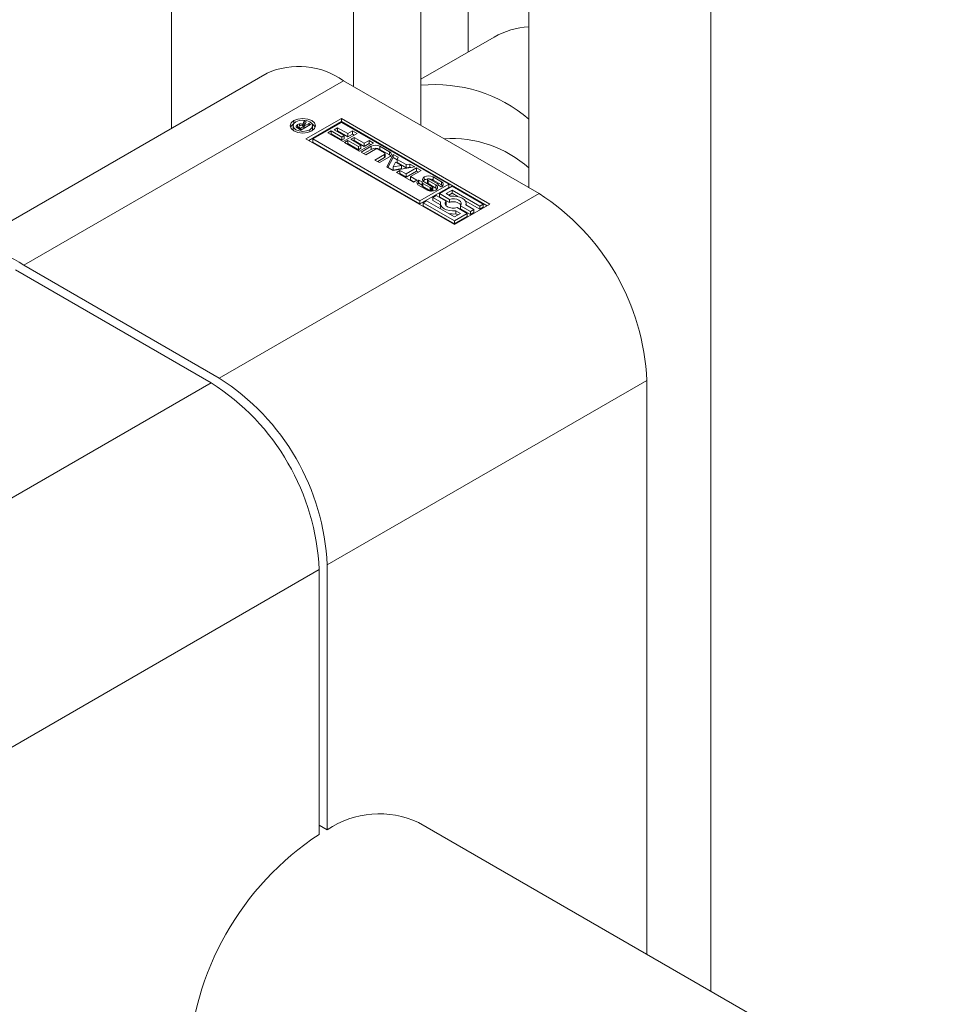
# Model space of a CAD drawing. Header units: millimetres. Extents: x 525 to 29324, y 175 to 20618.
# Tile 172 of 256: x 8431 to 8479, y 14369 to 14421. Entities that reach past the tile are written whole.
import ezdxf

# ---------------------------------------------------------------- set-up
doc = ezdxf.new("R2010")
doc.units = ezdxf.units.MM
doc.linetypes.add('SLD-Centrada-doble', pattern=[12.7, 6.35, -1.27, 1.27, -1.27, 1.27, -1.27])
doc.linetypes.add('SLD-Continua', pattern=[0])

msp = doc.modelspace()

# ---------------------------------------------------------------- linework, layer by layer
at = {"color": 7, "linetype": 'SLD-Continua', "lineweight": 18, "ltscale": 35}
for p, q in [((8454.574, 14489.576), (8454.574, 14418.922)), ((8439.018, 14484.677), (8439.018, 14414.916)), ((8452.099, 14481.208), (8452.099, 14415.069)), ((8448.564, 14479.167), (8448.564, 14417.11)), ((8457.756, 14473.86), (8457.756, 14411.803)), ((8467.302, 14468.349), (8467.302, 14369.666)), ((8455.929, 14419.704), (8452.099, 14417.493)), ((8444.034, 14417.812), (8427.275, 14408.137)), ((8458.286, 14411.497), (8448.033, 14417.416)), ((8446.071, 14414.364), (8447.927, 14415.436)), ((8447.927, 14415.436), (8455.706, 14410.946)), ((8447.927, 14415.273), (8447.927, 14415.436)), ((8445.393, 14415.056), (8445.393, 14414.893)), ((8445.393, 14414.893), (8445.422, 14414.794)), ((8445.619, 14414.948), (8445.611, 14414.944)), ((8445.63, 14414.954), (8445.63, 14415.117)), ((8445.809, 14414.827), (8445.642, 14414.923)), ((8445.692, 14415.017), (8445.692, 14414.894)), ((8445.697, 14414.891), (8445.697, 14415.002)), ((8445.731, 14414.969), (8445.743, 14414.961)), ((8445.743, 14414.961), (8445.756, 14414.953)), ((8445.743, 14414.865), (8445.743, 14414.961)), ((8445.756, 14414.857), (8445.756, 14414.953)), ((8445.756, 14414.953), (8445.792, 14414.932)), ((8445.792, 14414.932), (8445.958, 14415.027)), ((8445.792, 14414.836), (8445.792, 14414.932)), ((8446.315, 14415.119), (8445.809, 14414.827)), ((8445.898, 14415.134), (8445.968, 14415.32)), ((8445.898, 14415.059), (8445.898, 14415.134)), ((8445.926, 14415.046), (8445.968, 14415.157)), ((8445.958, 14415.027), (8445.934, 14415.041)), ((8445.958, 14414.913), (8445.958, 14415.027)), ((8445.968, 14415.32), (8446.083, 14415.253)), ((8445.968, 14415.157), (8445.968, 14415.32)), ((8445.968, 14415.157), (8446.022, 14415.125)), ((8446.083, 14415.253), (8445.981, 14415.041)), ((8445.981, 14415.041), (8446.216, 14415.177)), ((8445.981, 14414.926), (8445.981, 14415.041)), ((8447.927, 14415.273), (8446.212, 14414.283)), ((8446.216, 14415.177), (8446.315, 14415.119)), ((8446.216, 14415.062), (8446.216, 14415.177)), ((8446.389, 14414.794), (8446.418, 14414.893)), ((8446.418, 14414.893), (8446.418, 14415.056)), ((8447.927, 14415.234), (8446.421, 14414.364)), ((8447.544, 14414.847), (8447.723, 14414.95)), ((8448.08, 14414.538), (8447.544, 14414.847)), ((8447.723, 14414.95), (8448.259, 14414.641)), ((8447.723, 14414.787), (8447.723, 14414.95)), ((8455.564, 14410.864), (8447.927, 14415.273)), ((8453.553, 14411.986), (8447.927, 14415.234)), ((8453.849, 14409.874), (8446.071, 14414.364)), ((8446.421, 14414.364), (8446.421, 14414.201)), ((8446.421, 14414.364), (8452.047, 14411.117)), ((8447.214, 14414.688), (8447.392, 14414.791)), ((8448.014, 14414.226), (8447.214, 14414.688)), ((8447.355, 14414.606), (8447.392, 14414.627)), ((8447.392, 14414.791), (8447.955, 14414.466)), ((8447.392, 14414.627), (8447.392, 14414.791)), ((8447.392, 14414.627), (8447.955, 14414.302)), ((8447.686, 14414.765), (8447.723, 14414.787)), ((8447.723, 14414.787), (8448.259, 14414.477)), ((8447.955, 14414.466), (8448.08, 14414.538)), ((8447.955, 14414.302), (8447.955, 14414.466)), ((8447.955, 14414.302), (8448.08, 14414.374)), ((8448.745, 14414.648), (8448.014, 14414.226)), ((8448.08, 14414.374), (8448.08, 14414.538)), ((8448.259, 14414.641), (8448.508, 14414.785)), ((8448.259, 14414.477), (8448.259, 14414.641)), ((8448.259, 14414.477), (8448.508, 14414.621)), ((8448.414, 14414.345), (8448.593, 14414.448)), ((8448.95, 14414.035), (8448.414, 14414.345)), ((8448.508, 14414.785), (8448.745, 14414.648)), ((8448.508, 14414.621), (8448.508, 14414.785)), ((8448.508, 14414.621), (8448.604, 14414.566)), ((8448.593, 14414.448), (8449.129, 14414.139)), ((8448.593, 14414.285), (8448.593, 14414.448)), ((8446.421, 14414.201), (8452.047, 14410.953)), ((8448.083, 14414.185), (8448.262, 14414.288)), ((8448.884, 14413.723), (8448.083, 14414.185)), ((8448.225, 14414.104), (8448.262, 14414.125)), ((8448.262, 14414.288), (8448.825, 14413.963)), ((8448.262, 14414.125), (8448.262, 14414.288)), ((8448.262, 14414.125), (8448.825, 14413.8)), ((8448.556, 14414.263), (8448.593, 14414.285)), ((8448.593, 14414.285), (8449.129, 14413.975)), ((8448.825, 14413.963), (8448.95, 14414.035)), ((8448.825, 14413.8), (8448.825, 14413.963)), ((8448.825, 14413.8), (8448.95, 14413.872)), ((8449.615, 14414.146), (8448.884, 14413.723)), ((8448.95, 14413.872), (8448.95, 14414.035)), ((8448.967, 14413.675), (8449.495, 14413.98)), ((8449.109, 14413.594), (8449.495, 14413.817)), ((8449.129, 14414.139), (8449.378, 14414.282)), ((8449.129, 14413.975), (8449.129, 14414.139)), ((8449.129, 14413.975), (8449.378, 14414.119)), ((8449.708, 14413.827), (8449.206, 14413.537)), ((8449.378, 14414.282), (8449.615, 14414.146)), ((8449.378, 14414.119), (8449.378, 14414.282)), ((8449.378, 14414.119), (8449.474, 14414.064)), ((8450.189, 14413.633), (8449.853, 14413.827)), ((8449.948, 14413.98), (8450.454, 14413.688)), ((8449.948, 14413.817), (8450.454, 14413.524)), ((8449.206, 14413.537), (8448.967, 14413.675)), ((8449.687, 14413.259), (8450.189, 14413.549)), ((8449.829, 14413.178), (8450.189, 14413.386)), ((8450.454, 14413.426), (8449.926, 14413.122)), ((8450.219, 14413.428), (8450.219, 14413.591)), ((8450.304, 14412.904), (8450.646, 14413.55)), ((8450.37, 14412.865), (8450.646, 14413.387)), ((8450.646, 14413.55), (8450.901, 14413.403)), ((8450.646, 14413.387), (8450.646, 14413.55)), ((8450.646, 14413.387), (8450.845, 14413.273)), ((8450.901, 14413.403), (8450.845, 14413.294)), ((8450.845, 14413.294), (8451.326, 14413.016)), ((8450.845, 14413.131), (8450.845, 14413.294)), ((8449.926, 14413.122), (8449.687, 14413.259)), ((8450.649, 14412.704), (8450.304, 14412.904)), ((8450.769, 14413.154), (8450.636, 14412.896)), ((8450.636, 14412.896), (8451.083, 14412.973)), ((8450.636, 14412.733), (8450.636, 14412.896)), ((8450.636, 14412.733), (8451.083, 14412.809)), ((8451.77, 14412.902), (8450.649, 14412.704)), ((8451.083, 14412.973), (8450.769, 14413.154)), ((8450.845, 14413.131), (8451.326, 14412.853)), ((8451.083, 14412.809), (8451.083, 14412.973)), ((8451.315, 14412.526), (8451.867, 14412.845)), ((8451.326, 14413.016), (8451.514, 14413.049)), ((8451.326, 14412.853), (8451.326, 14413.016)), ((8451.326, 14412.853), (8451.514, 14412.886)), ((8451.514, 14413.049), (8451.77, 14412.902)), ((8451.514, 14412.886), (8451.514, 14413.049)), ((8451.514, 14412.886), (8451.553, 14412.864)), ((8451.867, 14412.845), (8452.106, 14412.708)), ((8451.867, 14412.682), (8451.867, 14412.845)), ((8450.811, 14412.611), (8450.99, 14412.714)), ((8451.699, 14412.098), (8450.811, 14412.611)), ((8450.953, 14412.529), (8450.99, 14412.55)), ((8450.99, 14412.714), (8451.315, 14412.526)), ((8450.99, 14412.55), (8450.99, 14412.714)), ((8450.99, 14412.55), (8451.315, 14412.363)), ((8451.315, 14412.363), (8451.867, 14412.682)), ((8451.315, 14412.363), (8451.315, 14412.526)), ((8452.106, 14412.708), (8451.553, 14412.388)), ((8451.553, 14412.388), (8451.878, 14412.201)), ((8451.553, 14412.225), (8451.553, 14412.388)), ((8451.867, 14412.682), (8451.965, 14412.626)), ((8452.434, 14412.246), (8452.434, 14412.083)), ((8452.434, 14412.081), (8452.434, 14412.245)), ((8452.948, 14412.03), (8452.574, 14412.246)), ((8452.733, 14412.373), (8453.17, 14412.121)), ((8451.553, 14412.225), (8451.736, 14412.12)), ((8451.878, 14412.201), (8451.699, 14412.098)), ((8452.415, 14411.683), (8451.977, 14411.936)), ((8451.989, 14412.208), (8452.171, 14412.102)), ((8451.989, 14412.044), (8451.989, 14412.208)), ((8452.157, 14411.947), (8451.989, 14412.044)), ((8452.047, 14411.117), (8453.553, 14411.986)), ((8452.047, 14410.953), (8453.553, 14411.823)), ((8452.157, 14412.081), (8452.157, 14411.917)), ((8452.162, 14411.903), (8452.162, 14412.066)), ((8452.179, 14411.882), (8452.179, 14412.045)), ((8452.204, 14412.027), (8452.579, 14411.811)), ((8452.204, 14411.864), (8452.579, 14411.648)), ((8452.67, 14411.868), (8452.268, 14412.111)), ((8452.434, 14412.083), (8452.434, 14412.081)), ((8452.474, 14412.192), (8452.874, 14411.949)), ((8452.474, 14412.028), (8452.474, 14412.192)), ((8452.474, 14412.028), (8452.874, 14411.786)), ((8452.617, 14411.631), (8452.617, 14411.795)), ((8452.663, 14411.628), (8452.663, 14411.786)), ((8452.7, 14411.631), (8452.7, 14411.793)), ((8452.714, 14411.647), (8452.714, 14411.811)), ((8452.715, 14411.651), (8452.715, 14411.814)), ((8452.733, 14412.21), (8453.17, 14411.958)), ((8452.874, 14411.786), (8452.874, 14411.949)), ((8452.979, 14411.954), (8452.982, 14411.956)), ((8453.159, 14411.85), (8452.979, 14411.954)), ((8452.982, 14411.952), (8452.982, 14411.956)), ((8452.992, 14411.946), (8452.992, 14411.966)), ((8452.995, 14411.945), (8452.995, 14411.976)), ((8453.728, 14411.885), (8453.063, 14411.501)), ((8453.553, 14411.986), (8453.553, 14411.823)), ((8455.355, 14410.946), (8453.728, 14411.885)), ((8452.888, 14411.4), (8452.712, 14411.298)), ((8452.712, 14411.298), (8453.127, 14411.059)), ((8452.712, 14411.135), (8452.712, 14411.298)), ((8453.414, 14411.096), (8452.888, 14411.4)), ((8453.063, 14411.501), (8453.589, 14411.197)), ((8453.063, 14411.337), (8453.063, 14411.501)), ((8453.063, 14411.337), (8453.589, 14411.034)), ((8453.413, 14411.501), (8453.728, 14411.683)), ((8453.653, 14411.362), (8453.413, 14411.501)), ((8453.555, 14411.419), (8453.728, 14411.519)), ((8453.589, 14411.034), (8453.589, 14411.197)), ((8453.728, 14411.683), (8455.18, 14410.845)), ((8453.728, 14411.519), (8453.728, 14411.683)), ((8453.728, 14411.519), (8454.032, 14411.344)), ((8452.047, 14410.953), (8452.047, 14411.117)), ((8452.397, 14411.117), (8452.222, 14411.015)), ((8452.222, 14410.852), (8452.222, 14411.015)), ((8452.222, 14411.015), (8453.849, 14410.076)), ((8452.222, 14410.852), (8453.849, 14409.913)), ((8453.849, 14410.278), (8452.397, 14411.117)), ((8452.712, 14411.135), (8453.114, 14410.903)), ((8453.114, 14410.981), (8453.114, 14410.817)), ((8453.388, 14410.899), (8453.414, 14410.933)), ((8453.414, 14410.933), (8453.414, 14411.096)), ((8455.706, 14410.946), (8453.849, 14409.874)), ((8454.514, 14410.46), (8453.989, 14410.764)), ((8454.164, 14410.865), (8454.69, 14410.562)), ((8454.164, 14410.702), (8454.164, 14410.865)), ((8454.164, 14410.702), (8454.69, 14410.398)), ((8454.418, 14411.121), (8455.18, 14410.681)), ((8454.865, 14410.663), (8454.45, 14410.902)), ((8454.464, 14410.894), (8454.464, 14410.981)), ((8455.18, 14410.845), (8455.355, 14410.946)), ((8455.18, 14410.681), (8455.18, 14410.845)), ((8455.18, 14410.681), (8455.355, 14410.782)), ((8455.355, 14410.782), (8455.355, 14410.946)), ((8453.849, 14410.076), (8454.514, 14410.46)), ((8454.164, 14410.46), (8453.849, 14410.278)), ((8453.849, 14409.913), (8454.514, 14410.297)), ((8453.924, 14410.599), (8454.164, 14410.46)), ((8453.924, 14410.435), (8453.924, 14410.599)), ((8453.924, 14410.435), (8454.023, 14410.379)), ((8454.514, 14410.297), (8454.514, 14410.46)), ((8454.69, 14410.562), (8454.865, 14410.663)), ((8454.69, 14410.398), (8454.69, 14410.562)), ((8454.69, 14410.398), (8454.865, 14410.499)), ((8454.865, 14410.499), (8454.865, 14410.663)), ((8453.849, 14409.913), (8453.849, 14410.076)), ((8431.275, 14407.741), (8441.528, 14401.822)), ((8441.104, 14401.577), (8430.851, 14407.496)), ((8463.943, 14371.605), (8463.943, 14401.699)), ((8446.761, 14377.895), (8446.761, 14391.779)), ((8447.185, 14392.024), (8447.185, 14378.14)), ((8446.761, 14378.384), (8447.185, 14378.14)), ((9056.225, 14029.688), (8451.961, 14378.523))]:
    msp.add_line(p, q, dxfattribs=at)
at = {"color": 8, "linetype": 'SLD-Centrada-doble', "lineweight": 18, "ltscale": 35}
for p, q in [((8448.033, 14417.416), (8431.275, 14407.741)), ((8445.437, 14415.326), (8445.437, 14415.176)), ((8445.559, 14415.02), (8445.559, 14415.033)), ((8445.619, 14415.111), (8445.619, 14414.948)), ((8445.632, 14415.119), (8445.632, 14414.955)), ((8445.727, 14415.059), (8445.727, 14415.151)), ((8445.731, 14414.872), (8445.731, 14414.969)), ((8446.268, 14414.847), (8446.268, 14414.736)), ((8449.495, 14413.817), (8449.495, 14413.98)), ((8449.948, 14413.817), (8449.948, 14413.98)), ((8450.189, 14413.386), (8450.189, 14413.549)), ((8450.454, 14413.524), (8450.454, 14413.688)), ((8452.273, 14412.373), (8452.273, 14412.21)), ((8452.733, 14412.21), (8452.733, 14412.373)), ((8451.977, 14412.201), (8451.977, 14412.038)), ((8452.204, 14411.864), (8452.204, 14412.027)), ((8452.442, 14412.058), (8452.442, 14412.221)), ((8452.579, 14411.648), (8452.579, 14411.811)), ((8452.701, 14411.631), (8452.701, 14411.793)), ((8453.17, 14411.958), (8453.17, 14412.121)), ((8458.286, 14411.497), (8441.528, 14401.822)), ((8424.345, 14391.903), (8441.104, 14401.577)), ((8463.943, 14401.699), (8447.185, 14392.024)), ((8430.002, 14382.105), (8446.761, 14391.779))]:
    msp.add_line(p, q, dxfattribs=at)
at = {"color": 7, "linetype": 'SLD-Continua', "lineweight": 18, "ltscale": 35, "flags": 128}
for points in [[(8446.374, 14414.786), (8446.159, 14414.703), (8445.905, 14414.674), (8445.652, 14414.703), (8445.437, 14414.786), (8445.293, 14414.91), (8445.243, 14415.056), (8445.293, 14415.202), (8445.437, 14415.326)], [(8445.437, 14415.326), (8445.652, 14415.409), (8445.905, 14415.438), (8446.159, 14415.409), (8446.374, 14415.326), (8446.517, 14415.202), (8446.568, 14415.056), (8446.517, 14414.91), (8446.374, 14414.786)], [(8446.268, 14414.847), (8446.379, 14414.943), (8446.418, 14415.056), (8446.379, 14415.169), (8446.268, 14415.265), (8446.101, 14415.329), (8445.905, 14415.352), (8445.709, 14415.329), (8445.543, 14415.265)], [(8445.258, 14414.974), (8445.293, 14415.039), (8445.422, 14415.154)], [(8445.543, 14415.265), (8445.432, 14415.169), (8445.393, 14415.056), (8445.432, 14414.943), (8445.543, 14414.847), (8445.709, 14414.783), (8445.905, 14414.76), (8446.101, 14414.783), (8446.268, 14414.847)], [(8446.389, 14415.154), (8446.517, 14415.039), (8446.552, 14414.974)], [(8450.515, 14413.475), (8450.494, 14413.496), (8450.454, 14413.524)], [(8451.977, 14412.038), (8451.937, 14412.009), (8451.915, 14411.987)], [(8452.273, 14412.21), (8452.233, 14412.182), (8452.21, 14412.159)], [(8452.938, 14411.734), (8452.914, 14411.757), (8452.874, 14411.786)], [(8453.233, 14411.907), (8453.21, 14411.929), (8453.17, 14411.958)], [(8452.617, 14411.631), (8452.622, 14411.63), (8452.626, 14411.628)], [(8452.714, 14411.647), (8452.715, 14411.65), (8452.715, 14411.651)], [(8453.589, 14411.197), (8453.716, 14411.222), (8453.851, 14411.223), (8453.98, 14411.2), (8454.089, 14411.154), (8454.168, 14411.091), (8454.209, 14411.017), (8454.207, 14410.939), (8454.164, 14410.865)], [(8454.45, 14410.902), (8454.463, 14410.998), (8454.435, 14411.093), (8454.368, 14411.18), (8454.266, 14411.256), (8454.135, 14411.315), (8453.983, 14411.354), (8453.819, 14411.37), (8453.653, 14411.362)], [(8453.127, 14411.059), (8453.114, 14410.963), (8453.142, 14410.869), (8453.209, 14410.781), (8453.311, 14410.705), (8453.442, 14410.646), (8453.595, 14410.607), (8453.759, 14410.591), (8453.924, 14410.599)], [(8453.989, 14410.764), (8453.861, 14410.739), (8453.726, 14410.738), (8453.597, 14410.761), (8453.488, 14410.807), (8453.409, 14410.87), (8453.368, 14410.944), (8453.37, 14411.022), (8453.414, 14411.096)]]:
    msp.add_lwpolyline(points, dxfattribs=at)
at = {"color": 7, "linetype": 'SLD-Continua', "lineweight": 18, "ltscale": 1225}
for centre, radius, start, end in [((8458.051, 14415.948), 4.314, 93.9201, 119.473), ((8445.69, 14414.145), 4.024, 54.3824, 114.3071), ((8452.825, 14409.61), 7.605, 49.5798, 95.4766), ((8445.663, 14415.016), 0.106, 114.9318, 170.7673), ((8445.643, 14415.028), 0.0841, 177.0337, 225.5479), ((8445.773, 14415.15), 0.263, 223.966, 240.037), ((8445.721, 14414.935), 0.204, 116.3428, 119.9637), ((8445.721, 14414.772), 0.204, 116.3428, 119.9637), ((8445.733, 14414.944), 0.202, 119.9962, 120.6548), ((8445.733, 14414.781), 0.202, 119.9962, 120.6548), ((8445.768, 14414.873), 0.28, 98.308, 118.9183), ((8445.759, 14414.73), 0.258, 104.9673, 119.3854), ((8445.724, 14415.018), 0.0312, 126.4815, 209.8951), ((8445.799, 14415.072), 0.124, 214.5394, 236.8263), ((8445.791, 14414.948), 0.128, 119.6191, 132.3716), ((8445.782, 14414.818), 0.337, 69.8468, 99.3573), ((8445.809, 14414.919), 0.162, 116.4865, 119.9663), ((8445.806, 14414.924), 0.156, 85.2502, 116.1848), ((8445.784, 14414.781), 0.3, 59.8265, 83.3108), ((8453.723, 14408.344), 6.041, 48.1152, 93.9386), ((8449.721, 14413.543), 0.492, 62.6097, 117.3903), ((8449.721, 14413.38), 0.492, 62.6097, 117.3903), ((8449.78, 14413.687), 0.158, 62.6097, 117.3903), ((8450.173, 14413.591), 0.0448, 290.7834, 69.2166), ((8450.168, 14413.433), 0.0516, 294.3747, 354.3052), ((8450.405, 14413.557), 0.14, 290.7834, 69.2166), ((8452.322, 14412.241), 0.141, 110.4655, 247.1462), ((8452.503, 14411.93), 0.5, 62.6097, 117.3903), ((8452.487, 14411.814), 0.45, 95.5088, 118.322), ((8452.455, 14412.244), 0.0218, 113.6774, 178.7446), ((8452.477, 14412.247), 0.0436, 183.4924, 216.9867), ((8452.476, 14412.21), 0.0616, 93.0722, 118.4346), ((8452.482, 14412.118), 0.153, 75.0371, 93.4904), ((8452.469, 14412.06), 0.213, 60.6051, 75.8253), ((8452.515, 14411.803), 0.462, 61.8515, 88.3543), ((8452.028, 14412.068), 0.142, 110.7834, 249.2166), ((8452.137, 14411.925), 0.318, 117.5289, 119.982), ((8452.137, 14411.762), 0.318, 117.5289, 119.982), ((8452.185, 14411.918), 0.027, 180.6276, 213.09), ((8452.184, 14412.08), 0.026, 161.1565, 213.6065), ((8452.183, 14412.079), 0.0258, 116.8434, 158.1777), ((8452.224, 14412.1), 0.0708, 208.7074, 230.4504), ((8452.224, 14411.937), 0.0708, 208.7074, 230.4504), ((8452.28, 14412.161), 0.154, 228.7284, 240.3176), ((8452.28, 14411.998), 0.154, 228.7284, 240.3176), ((8452.477, 14412.084), 0.0436, 183.4924, 216.9867), ((8452.542, 14412.296), 0.124, 217.0609, 237.0978), ((8452.542, 14412.133), 0.124, 217.0609, 237.0978), ((8452.678, 14411.987), 0.202, 240.3702, 252.2392), ((8452.673, 14411.961), 0.176, 251.4344, 266.7333), ((8452.67, 14411.852), 0.067, 264.2447, 297.3759), ((8452.578, 14411.715), 0.178, 50.9152, 58.9481), ((8452.631, 14411.782), 0.093, 33.2278, 50.3744), ((8452.68, 14411.831), 0.0431, 298.3732, 299.9907), ((8452.692, 14411.814), 0.0231, 294.9435, 350.6931), ((8452.681, 14411.814), 0.0335, 354.5634, 33.9086), ((8452.824, 14411.816), 0.142, 290.8418, 69.5745), ((8452.874, 14411.899), 0.15, 46.7738, 60.4337), ((8452.935, 14411.962), 0.0626, 20.075, 47.5276), ((8452.969, 14411.98), 0.0274, 300.0813, 329.7112), ((8452.971, 14411.976), 0.0235, 334.9863, 18.5125), ((8453.012, 14412.13), 0.317, 297.8188, 299.9854), ((8453.12, 14411.988), 0.142, 290.7834, 69.2166), ((8452.645, 14412.127), 0.5, 242.6097, 297.3903), ((8452.678, 14411.824), 0.202, 240.3702, 252.2392), ((8452.692, 14411.651), 0.0224, 298.6876, 351.092), ((8451.662, 14401.14), 12.294, 2.6055, 57.3945), ((8453.365, 14410.821), 0.252, 180.8413, 214.9702), ((8453.792, 14410.535), 0.539, 42.4912, 112.1989), ((8453.789, 14411.563), 1.136, 257.6286, 276.8556), ((8428.97, 14404.648), 3.858, 53.3054, 119.5156), ((8434.479, 14391.221), 12.294, 2.6055, 57.3945), ((8434.903, 14391.465), 12.294, 2.6055, 57.3945), ((8449.913, 14374.074), 4.896, 65.1254, 123.863), ((8455.161, 14365.14), 15.273, 123.3697, 177.6232)]:
    msp.add_arc(centre, radius, start, end, dxfattribs=at)

doc.saveas('drawing.dxf')
